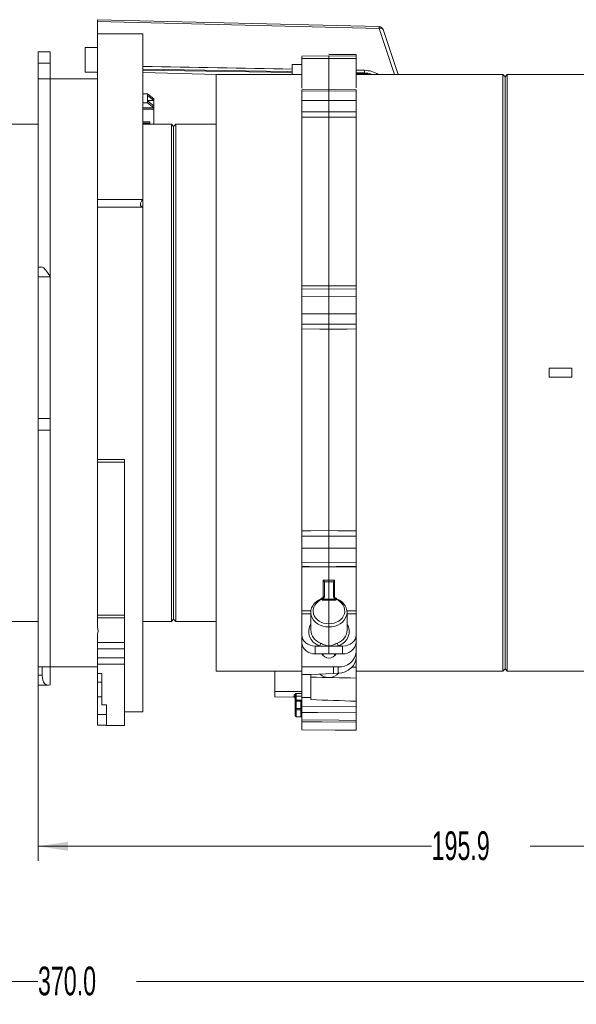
# Model space of a CAD drawing. Header units: millimetres. Extents: x 0 to 1118, y 0 to 864.
# Tile 45 of 78: x 501 to 562, y 535 to 644. Entities that reach past the tile are written whole.
import ezdxf

# ---------------------------------------------------------------- set-up
doc = ezdxf.new("R2010")
doc.units = ezdxf.units.MM
doc.styles.add('SLDTEXTSTYLE3', font='TXT', dxfattribs={"width": 0.605})
doc.dimstyles.new('SLDDIMSTYLE0', dxfattribs={"dimtxt": 3.175, "dimasz": 3.302, "dimexe": 0, "dimexo": 0.0625, "dimgap": 0.79375, "dimtad": 0, "dimtih": 1, "dimtoh": 1, "dimdec": 1, "dimlfac": 2, "dimrnd": 1e-09, "dimzin": 4, "dimdsep": 46, "dimtxsty": 'SLDTEXTSTYLE3', "dimsah": 1, "dimcen": 0.09, "dimadec": 0, "dimazin": 1, "dimtfac": 1, "dimtofl": 0, "dimtmove": 0, "dimatfit": 3, "dimfxl": 1, "dimfrac": 2, "dimtolj": 1, "dimtzin": 12, "dimarcsym": 0})
doc.dimstyles.new('SLDDIMSTYLE1', dxfattribs={"dimtxt": 3.175, "dimasz": 3.302, "dimexe": 0, "dimexo": 0.0625, "dimgap": 0.79375, "dimtad": 0, "dimtih": 1, "dimtoh": 1, "dimdec": 1, "dimlfac": 2, "dimrnd": 1e-09, "dimzin": 12, "dimdsep": 46, "dimtxsty": 'SLDTEXTSTYLE3', "dimsah": 1, "dimcen": 0.09, "dimadec": 0, "dimazin": 3, "dimtfac": 1, "dimtofl": 0, "dimtmove": 0, "dimatfit": 3, "dimfxl": 1, "dimfrac": 2, "dimtolj": 1, "dimtzin": 12, "dimarcsym": 0})

# ---------------------------------------------------------------- blocks, each defined once
blk = doc.blocks.new('_D_16')
at = {"color": 7, "linetype": 'Continuous', "lineweight": 0}
for p, q in [((415.63, 586.07), (415.63, 535.59)), ((600.63, 568.17), (600.63, 535.59)), ((415.63, 537.19), (502.67, 537.19)), ((600.63, 537.19), (513.58, 537.19))]:
    blk.add_line(p, q, dxfattribs=at)
for points in [[(415.63, 537.19), (418.93, 536.68), (418.93, 537.7)], [(600.63, 537.19), (597.33, 537.7), (597.33, 536.68)]]:
    blk.add_solid(points, dxfattribs=at)
at = {"color": 7, "linetype": 'Continuous', "lineweight": 0, "insert": (502.67, 538.85), "char_height": 3.175, "attachment_point": 1, "style": 'SLDTEXTSTYLE3'}
blk.add_mtext('370.0', dxfattribs=at)
blk = doc.blocks.new('_D_17')
at = {"color": 7, "linetype": 'Continuous', "lineweight": 0}
for p, q in [((502.7, 570.42), (502.7, 550.56)), ((600.63, 568.17), (600.63, 550.56)), ((502.7, 552.16), (546.21, 552.16)), ((600.63, 552.16), (557.12, 552.16))]:
    blk.add_line(p, q, dxfattribs=at)
for points in [[(502.7, 552.16), (506, 551.65), (506, 552.66)], [(600.63, 552.16), (597.33, 552.66), (597.33, 551.65)]]:
    blk.add_solid(points, dxfattribs=at)
at = {"color": 7, "linetype": 'Continuous', "lineweight": 0, "insert": (546.21, 553.81), "char_height": 3.175, "attachment_point": 1, "style": 'SLDTEXTSTYLE3'}
blk.add_mtext('195.9', dxfattribs=at)

msp = doc.modelspace()

# ---------------------------------------------------------------- linework, layer by layer
at = {"color": 7, "linetype": 'Continuous', "lineweight": 15}
for p, q in [((540.395, 642.8145), (509.2516, 643.5741)), ((509.2515, 643.3772), (509.2515, 642.0212)), ((514.2515, 642.0212), (509.2515, 642.0212)), ((509.2515, 623.7026), (509.2515, 642.0212)), ((514.2515, 623.7026), (514.2515, 642.0212)), ((509.2515, 640.5091), (507.8954, 640.5091)), ((507.8954, 640.5091), (507.8954, 637.7591)), ((504.0015, 640.0151), (502.7015, 640.0151)), ((502.7015, 638.7627), (502.7015, 640.0151)), ((504.0015, 640.0151), (504.0015, 638.7627)), ((534.8521, 639.5606), (531.8521, 639.5286)), ((534.8522, 639.2927), (531.8522, 639.2665)), ((531.8522, 636.0082), (531.8522, 639.2665)), ((537.8522, 639.2665), (534.8522, 639.2927)), ((537.8523, 639.7306), (534.8523, 639.7582)), ((537.8523, 639.5286), (534.8524, 639.5606)), ((537.8522, 639.5822), (537.8522, 639.7025)), ((537.8522, 636.0206), (537.8522, 639.2665)), ((502.7015, 637.0212), (502.7015, 638.7627)), ((504.0015, 637.0212), (504.0015, 638.7627)), ((531.8522, 638.6362), (530.7772, 638.6268)), ((530.7772, 637.4792), (530.7772, 638.6268)), ((507.8954, 637.7591), (509.2515, 637.7591)), ((514.2515, 637.7155), (522.4528, 637.5148)), ((531.8522, 637.5212), (522.3772, 637.5212)), ((522.3772, 604.5212), (522.3772, 637.5212)), ((537.8522, 637.5943), (538.7689, 637.5782)), ((554.0772, 637.5212), (537.8522, 637.5212)), ((554.3272, 637.2712), (554.0772, 637.5212)), ((554.0772, 604.5212), (554.0772, 637.5212)), ((554.5772, 637.5212), (554.3272, 637.2712)), ((554.3272, 604.5212), (554.3272, 637.2712)), ((573.9772, 637.5212), (554.5772, 637.5212)), ((554.5772, 604.5212), (554.5772, 637.5212)), ((504.0015, 637.0212), (502.7015, 637.0212)), ((502.7015, 616.1962), (502.7015, 637.0212)), ((509.2515, 637.0212), (504.0015, 637.0212)), ((504.0015, 615.1969), (504.0015, 637.0212)), ((514.2515, 635.3905), (514.7765, 635.3905)), ((514.7765, 635.3905), (514.7765, 635.1889)), ((514.7765, 635.3905), (515.4765, 634.8268)), ((514.7765, 635.1889), (514.7765, 634.596)), ((514.7765, 635.1889), (515.4765, 634.6252)), ((534.8521, 635.8451), (531.8521, 635.8092)), ((531.8522, 635.6603), (531.8522, 634.6334)), ((537.8524, 635.8092), (534.8524, 635.8451)), ((537.8522, 635.6603), (537.8522, 634.6334)), ((514.7765, 634.3944), (514.2515, 634.3944)), ((514.2515, 633.8367), (515.469, 633.8367)), ((514.7765, 634.6252), (515.4765, 634.6252)), ((514.7765, 634.596), (514.7765, 634.3944)), ((515.4765, 634.0323), (514.7765, 634.596)), ((515.469, 633.8367), (514.7765, 634.3944)), ((515.469, 633.8367), (515.469, 633.6885)), ((515.4765, 634.8268), (515.4765, 634.6252)), ((515.4765, 634.6252), (515.4765, 634.0323)), ((515.4765, 633.6825), (515.4765, 634.0323)), ((515.469, 633.6885), (514.2515, 633.6885)), ((515.469, 633.6885), (515.4765, 633.6825)), ((515.4765, 633.6825), (515.4765, 632.0212)), ((531.8522, 614.1226), (531.8522, 632.7876)), ((537.8522, 614.1226), (537.8522, 632.7876)), ((502.7015, 632.0212), (459.5772, 632.0212)), ((514.2515, 632.2934), (515.0515, 632.2934)), ((514.2515, 632.1452), (515.0515, 632.1452)), ((517.4272, 632.0212), (514.2515, 632.0212)), ((515.0515, 632.2934), (515.0515, 632.1452)), ((515.0515, 632.1452), (515.0515, 632.0212)), ((517.6772, 631.7712), (517.4272, 632.0212)), ((517.4272, 604.5212), (517.4272, 632.0212)), ((517.9272, 632.0212), (517.6772, 631.7712)), ((517.6772, 604.5212), (517.6772, 631.7712)), ((522.3772, 632.0212), (517.9272, 632.0212)), ((517.9272, 604.5212), (517.9272, 632.0212)), ((509.2515, 623.7026), (514.2515, 623.7026)), ((509.2515, 622.8365), (509.2515, 623.7026)), ((514.2515, 623.7026), (514.2515, 622.8365)), ((509.2515, 594.937), (509.2515, 622.8365)), ((514.2515, 622.8365), (509.2515, 622.8365)), ((514.2515, 567.0212), (514.2515, 622.8365)), ((503.1852, 616.1962), (502.7015, 616.1962)), ((502.7015, 615.1354), (502.7015, 616.1962)), ((502.7015, 615.1354), (502.7015, 599.4599)), ((504.0015, 615.1969), (504.0015, 615.1354)), ((504.0015, 615.1354), (504.0015, 599.4599)), ((534.8522, 613.7909), (531.8522, 613.7602)), ((537.8523, 613.7602), (534.8523, 613.7909)), ((531.8522, 612.9624), (531.8522, 611.0468)), ((537.8522, 612.9624), (537.8522, 611.0468)), ((531.8522, 587.0557), (531.8522, 609.3707)), ((537.8522, 587.0557), (537.8522, 609.3707)), ((517.4272, 577.0212), (517.4272, 604.5212)), ((517.6772, 577.2712), (517.6772, 604.5212)), ((517.9272, 577.0212), (517.9272, 604.5212)), ((522.3772, 571.5212), (522.3772, 604.5212)), ((554.0772, 571.5212), (554.0772, 604.5212)), ((554.3272, 571.7712), (554.3272, 604.5212)), ((554.5772, 571.5212), (554.5772, 604.5212)), ((502.7015, 598.1693), (502.7015, 599.4599)), ((504.0015, 599.4599), (504.0015, 598.1693)), ((502.7015, 598.1693), (504.0015, 598.1693)), ((502.7015, 572.0212), (502.7015, 598.1693)), ((504.0015, 572.0212), (504.0015, 598.1693)), ((512.2515, 594.937), (509.2515, 594.937)), ((509.2515, 594.6526), (509.2515, 594.937)), ((509.2515, 594.6526), (509.2515, 577.7281)), ((512.2515, 573.803), (512.2515, 594.937)), ((531.8522, 585.1379), (531.8522, 583.5356)), ((537.8522, 585.1379), (537.8522, 583.5356)), ((531.8522, 578.1919), (531.8522, 583.081)), ((537.8522, 578.1919), (537.8522, 583.081)), ((534.3446, 581.3976), (534.3522, 581.3395)), ((534.3522, 579.7968), (534.3522, 581.3395)), ((535.3522, 581.3395), (535.3599, 581.3976)), ((535.3522, 579.7968), (535.3522, 581.3395)), ((534.3431, 579.7455), (534.3212, 579.677)), ((534.3522, 579.7968), (534.3431, 579.7455)), ((534.8522, 579.4915), (534.8522, 579.3699)), ((535.3614, 579.7455), (535.3522, 579.7968)), ((535.3833, 579.677), (535.3614, 579.7455)), ((509.2515, 577.4263), (509.2515, 577.7281)), ((512.2515, 577.7281), (509.2515, 577.7281)), ((512.2515, 577.4263), (509.2515, 577.4263)), ((509.2515, 577.4263), (509.2515, 576.3375)), ((517.4272, 577.0212), (517.6772, 577.2712)), ((517.6772, 577.2712), (517.9272, 577.0212)), ((531.8522, 575.5165), (531.8522, 577.8556)), ((532.8522, 578.0439), (532.8522, 576.063)), ((536.8522, 576.063), (536.8522, 578.0439)), ((537.8522, 577.8556), (537.8522, 575.5165)), ((459.5772, 577.0212), (502.7015, 577.0212)), ((514.2515, 577.0212), (517.4272, 577.0212)), ((517.9272, 577.0212), (522.3772, 577.0212)), ((531.8522, 576.5496), (531.8522, 576.5496)), ((537.8523, 576.5496), (537.8522, 576.5496)), ((509.2515, 575.6683), (509.2515, 574.703)), ((531.8522, 574.6707), (531.8522, 575.5165)), ((537.8522, 575.5165), (537.8522, 574.6707)), ((509.2515, 574.0105), (509.2515, 574.703)), ((509.2515, 574.0105), (509.2515, 572.9865)), ((512.2515, 574.0105), (512.2515, 572.9865)), ((531.8522, 572.02), (531.8522, 574.6707)), ((533.3391, 574.2952), (533.8074, 574.2942)), ((533.8074, 574.2942), (534.8522, 574.292)), ((534.8522, 574.292), (535.8971, 574.2942)), ((535.8971, 574.2942), (536.3653, 574.2952)), ((537.8522, 573.6366), (537.8522, 574.6707)), ((509.2515, 572.2865), (509.2515, 572.9865)), ((512.2515, 572.9865), (512.2515, 572.2865)), ((533.3391, 573.4421), (534.8522, 573.4312)), ((534.2272, 573.4357), (534.2272, 573.2102)), ((534.8522, 573.4312), (536.3653, 573.4421)), ((535.4772, 573.2102), (535.4772, 573.4357)), ((537.8522, 573.6366), (537.8522, 573.0268)), ((537.8522, 571.9675), (537.8522, 573.0268)), ((502.7015, 572.0212), (504.0015, 572.0212)), ((502.7015, 571.0663), (502.7015, 572.0212)), ((503.1355, 571.0663), (503.1355, 572.0212)), ((504.0015, 572.0212), (509.2515, 572.0212)), ((504.0015, 572.0212), (504.0015, 570.0217)), ((509.2515, 572.2865), (509.2515, 571.2682)), ((512.2515, 572.2865), (512.2515, 565.5212)), ((531.8522, 572.02), (535.374, 571.9949)), ((531.8522, 571.1594), (531.8522, 572.02)), ((535.374, 571.9949), (535.3711, 571.2605)), ((535.374, 571.9949), (535.8697, 571.9984)), ((554.0772, 571.5212), (554.3272, 571.7712)), ((554.3272, 571.7712), (554.5772, 571.5212)), ((502.7015, 569.9671), (502.7015, 571.0663)), ((509.2515, 571.2682), (509.7515, 571.2682)), ((509.2515, 571.2682), (509.2515, 570.3203)), ((509.7515, 567.7954), (509.7515, 571.2682)), ((522.3772, 571.5212), (531.8522, 571.5212)), ((528.8522, 569.2649), (528.8522, 571.5212)), ((531.8522, 571.1594), (532.8522, 571.1515)), ((531.8522, 571.1594), (531.8522, 568.6234)), ((532.8522, 571.1515), (535.3711, 571.2605)), ((532.8522, 571.1515), (532.8522, 568.6151)), ((535.3711, 571.2605), (535.8697, 571.2891)), ((537.8522, 571.5212), (554.0772, 571.5212)), ((537.8522, 568.1971), (537.8522, 570.7633)), ((554.5772, 571.5212), (573.9772, 571.5212)), ((502.7015, 569.9671), (503.7701, 569.9671)), ((509.2515, 568.6938), (509.2515, 570.3203)), ((509.2515, 568.6938), (509.2515, 566.7483)), ((531.8522, 569.2834), (528.8522, 569.2649)), ((528.8522, 568.6854), (528.8522, 569.2649)), ((528.8522, 568.6854), (530.9783, 568.6626)), ((531.1022, 568.1838), (531.1022, 568.6357)), ((531.8522, 568.6234), (532.8522, 568.6151)), ((531.8522, 567.6373), (531.8522, 568.6234)), ((532.8522, 568.6151), (532.8522, 568.3722)), ((510.2515, 567.7954), (509.7515, 567.7954)), ((510.2515, 565.5212), (510.2515, 567.7954)), ((531.1022, 567.3701), (531.1022, 568.1838)), ((531.1022, 566.6042), (531.1022, 567.3701)), ((531.7281, 568.314), (531.226, 568.3088)), ((531.7444, 568.3148), (531.7281, 568.3144)), ((531.7281, 568.3139), (531.7281, 568.314)), ((531.8522, 567.6373), (537.8522, 567.5992)), ((537.8522, 567.5992), (537.8522, 568.1971)), ((509.2515, 566.7479), (509.2515, 566.7483)), ((509.2515, 566.7479), (510.2515, 566.7479)), ((509.2515, 566.7479), (509.2515, 565.5384)), ((512.2515, 567.0212), (514.2515, 567.0212)), ((531.2261, 566.4792), (531.7283, 566.4748)), ((531.8522, 566.9689), (531.8522, 566.124)), ((537.8522, 566.9291), (537.8522, 566.0724)), ((510.2515, 565.5384), (509.2515, 565.5384)), ((510.2515, 565.5212), (512.2515, 565.5212)), ((531.8522, 565.9359), (531.8522, 565.0426)), ((537.8522, 565.8889), (537.8522, 564.9903)), ((531.8522, 565.0426), (531.8522, 565.0425)), ((531.8522, 565.0425), (537.8522, 564.9901)), ((537.8522, 564.9903), (537.8522, 564.9901))]:
    msp.add_line(p, q, dxfattribs=at)
at = {"color": 9, "linetype": 'Continuous', "lineweight": 0}
for p, q in [((540.3915, 642.616), (509.2515, 643.3772)), ((542.094, 637.5212), (540.3915, 642.616)), ((534.8522, 639.2927), (534.8522, 635.8808)), ((504.0015, 638.7627), (502.7015, 638.7627)), ((537.8522, 637.6964), (538.7733, 637.6804)), ((538.9606, 637.5586), (537.8522, 637.5853)), ((538.7733, 637.6804), (538.7733, 637.9794)), ((534.8522, 635.6962), (531.8522, 635.6603)), ((537.8522, 635.6603), (534.8522, 635.6962)), ((534.8522, 634.6421), (534.8522, 635.6962)), ((531.8522, 634.6334), (534.8522, 634.6421)), ((534.8522, 634.6421), (537.8522, 634.6334)), ((534.8522, 632.7948), (534.8522, 614.1529)), ((504.0015, 615.1354), (502.7015, 615.1354)), ((534.8522, 612.9931), (531.8522, 612.9624)), ((537.8522, 612.9624), (534.8522, 612.9931)), ((534.8522, 611.0267), (534.8522, 612.9931)), ((531.8522, 611.0468), (534.8522, 611.0267)), ((534.8522, 611.0267), (537.8522, 611.0468)), ((534.8522, 609.3503), (534.8522, 587.0629)), ((559.2272, 605.0212), (561.7272, 605.0212)), ((559.2272, 604.0212), (559.2272, 605.0212)), ((561.7272, 605.0212), (561.7272, 604.0212)), ((561.7272, 604.0212), (559.2272, 604.0212)), ((502.7015, 599.4599), (504.0015, 599.4599)), ((512.2515, 594.6526), (509.2515, 594.6526)), ((534.8522, 585.1441), (531.8522, 585.1379)), ((537.8522, 585.1379), (534.8522, 585.1441)), ((534.8522, 583.4993), (534.8522, 585.1441)), ((531.8522, 583.5356), (534.8522, 583.4993)), ((534.8522, 583.4993), (537.8522, 583.5356)), ((534.8522, 583.0459), (534.8522, 581.586)), ((534.2283, 579.6854), (534.2283, 581.5879)), ((535.4761, 581.5879), (535.4761, 579.6901)), ((534.8522, 579.4915), (534.8522, 581.3961)), ((534.1044, 579.3676), (534.1044, 579.4892)), ((534.8522, 579.3699), (534.1044, 579.3676)), ((534.2291, 579.4896), (534.8522, 579.4915)), ((534.8522, 579.4915), (535.4754, 579.4896)), ((534.8522, 579.3699), (534.8522, 576.7626)), ((535.6001, 579.3676), (534.8522, 579.3699)), ((535.6001, 579.4892), (535.6001, 579.3676)), ((532.8522, 577.854), (531.8522, 577.8556)), ((536.841, 578.1903), (537.8522, 578.1919)), ((537.8522, 577.8556), (536.8522, 577.854)), ((534.8522, 574.303), (534.8522, 576.4144)), ((509.2515, 574.703), (512.2515, 574.703)), ((512.2515, 574.0105), (509.2515, 574.0105)), ((533.3391, 574.2952), (533.3391, 573.4421)), ((534.8522, 573.4312), (534.8522, 574.292)), ((536.3653, 573.4421), (536.3653, 574.2952)), ((509.2515, 572.9865), (512.2515, 572.9865)), ((512.2515, 572.2865), (509.2515, 572.2865)), ((535.8697, 571.2891), (535.8697, 571.9984)), ((537.3349, 571.9777), (537.8522, 571.9675)), ((502.7015, 571.0663), (503.1355, 571.0663)), ((509.2515, 570.3203), (509.7515, 570.3203)), ((509.7515, 568.6938), (509.2515, 568.6938)), ((530.9783, 568.6626), (530.9783, 568.7231)), ((531.2261, 569.0633), (531.8522, 569.0672)), ((531.2261, 568.7567), (531.2261, 568.223)), ((531.7283, 568.2192), (531.2261, 568.2141)), ((531.2261, 568.2141), (531.2261, 567.4003)), ((531.7283, 567.3969), (531.7283, 568.2192)), ((509.2515, 566.7483), (510.2515, 566.7483)), ((531.2261, 567.2476), (531.2261, 566.4792)), ((531.7283, 566.4748), (531.7283, 567.2442))]:
    msp.add_line(p, q, dxfattribs=at)
at = {"color": 9, "linetype": 'Continuous', "lineweight": 0, "flags": 128}
for points in [[(540.8569, 642.4739), (540.8568, 642.4742), (540.8301, 642.5241), (540.7865, 642.5661), (540.7278, 642.5986), (540.656, 642.6205), (540.5739, 642.6309), (540.4846, 642.6294), (540.3915, 642.616)], [(537.8522, 639.7025), (536.3512, 639.7163), (534.8522, 639.7301)], [(514.2515, 638.106), (530.2476, 637.8288), (530.7772, 637.8195)], [(534.8522, 633.3974), (533.8523, 633.3949), (531.8522, 633.3898)], [(534.8522, 632.7948), (533.8523, 632.7924), (531.8522, 632.7876)], [(537.8522, 633.3898), (536.8523, 633.3924), (534.8522, 633.3974)], [(537.8522, 632.7876), (536.8523, 632.79), (534.8522, 632.7948)], [(531.8522, 614.1226), (532.8522, 614.1327), (534.8522, 614.1529)], [(534.8522, 614.1529), (535.8522, 614.1428), (537.8522, 614.1226)], [(534.8522, 609.8857), (533.8523, 609.8926), (531.8522, 609.9062)], [(537.8522, 609.9062), (536.8523, 609.8994), (534.8522, 609.8857)], [(534.8522, 609.3503), (533.8523, 609.3571), (531.8522, 609.3707)], [(537.8522, 609.3707), (536.8523, 609.3639), (534.8522, 609.3503)], [(531.8522, 587.0557), (532.8522, 587.0581), (534.8522, 587.0629)], [(534.8522, 587.0629), (535.8522, 587.0605), (537.8522, 587.0557)], [(531.8522, 586.4361), (532.8522, 586.4385), (534.8522, 586.4432)], [(534.8522, 586.4432), (535.8522, 586.4408), (537.8522, 586.4361)], [(534.8522, 583.0459), (533.8523, 583.0576), (531.8522, 583.081)], [(537.8522, 583.081), (536.8523, 583.0693), (534.8522, 583.0459)], [(534.2283, 581.5879), (534.3522, 581.5876), (534.8522, 581.586)], [(534.8522, 581.586), (535.3522, 581.5876), (535.4761, 581.5879)], [(534.8522, 581.3961), (534.6018, 581.3968), (534.3522, 581.3976), (534.3446, 581.3976)], [(535.3599, 581.3976), (535.3522, 581.3976), (535.1027, 581.3968), (534.8522, 581.3961)], [(534.1044, 579.4892), (534.0837, 579.5224), (534.0639, 579.5489), (534.0457, 579.5676), (534.0299, 579.5778), (534.017, 579.5791), (534.0168, 579.5791)], [(535.6001, 579.4892), (535.6207, 579.5224), (535.6406, 579.5489), (535.6587, 579.5676), (535.6746, 579.5778), (535.6875, 579.5791), (535.6877, 579.5791)], [(531.8522, 578.1919), (532.3522, 578.1911), (532.9, 578.1902)], [(531.8522, 568.7606), (531.6024, 568.759), (531.2261, 568.7567)], [(531.2261, 567.4003), (531.4784, 567.3986), (531.7283, 567.3969)], [(531.7283, 567.2442), (531.4783, 567.2459), (531.2261, 567.2476)], [(537.8522, 566.9291), (533.5715, 566.9575), (531.8522, 566.9689)], [(531.8522, 566.124), (535.9495, 566.0887), (537.8522, 566.0724)], [(537.8522, 565.8889), (534.0732, 565.9185), (531.8522, 565.9359)]]:
    msp.add_lwpolyline(points, dxfattribs=at)
at = {"color": 7, "linetype": 'Continuous', "lineweight": 15, "flags": 128}
for points in [[(542.512, 637.5212), (542.2882, 638.1909), (540.8569, 642.4739)], [(514.2515, 638.0067), (516.5114, 637.9674), (530.7772, 637.718)], [(531.8521, 583.1092), (532.65, 583.0995), (534.8521, 583.0729)], [(534.8523, 583.0729), (535.6408, 583.0824), (537.8523, 583.1092)], [(531.8522, 565.0426), (535.5275, 565.0106), (537.8522, 564.9903)]]:
    msp.add_lwpolyline(points, dxfattribs=at)
at = {"color": 9, "linetype": 'Continuous', "lineweight": 0}
for centre, radius, start, end in [((529.9959, 642.9001), 10.3995, 358.434916, 359.532656), ((537.5926, 637.6799), 1.1807, 355.063046, 0.026712), ((533.213, 574.6856), 0.7117, 326.635554, 354.618955), ((536.4915, 574.6856), 0.7117, 185.381045, 213.364446), ((531.007, 568.5794), 0.1465, 49.453089, 101.281773), ((531.2252, 568.6337), 0.123, 89.567074, 179.058284), ((531.1972, 568.0636), 0.1532, 79.112749, 128.316302), ((531.1972, 567.2499), 0.1532, 79.112749, 128.316302), ((534.0111, 568.2669), 2.7855, 179.137925, 181.087052), ((536.6747, 567.3239), 5.4491, 179.19713, 180.80287), ((534.6478, 568.2728), 2.92, 179.193366, 181.052168), ((537.178, 567.3206), 5.4502, 179.197306, 180.802694)]:
    msp.add_arc(centre, radius, start, end, dxfattribs=at)
at = {"color": 7, "linetype": 'Continuous', "lineweight": 15}
for centre, radius, start, end in [((540.3827, 642.3154), 0.5, 18.478439, 88.595264), ((534.0446, 579.5425), 0.0459, 127.15421, 194.357371), ((534.2272, 579.8265), 0.125, 306.950074, 359.993121), ((535.4772, 579.8265), 0.125, 180.006879, 232.977351), ((535.6598, 579.5425), 0.0461, 345.706112, 52.604868), ((533.2263, 574.8196), 1.3821, 186.182281, 274.681704), ((536.4781, 574.8196), 1.3821, 265.318296, 353.817719), ((534.8522, 573.8796), 0.9104, 209.091463, 330.908537), ((536.0201, 573.8351), 1.8429, 265.318296, 353.817719), ((534.8489, 572.3749), 1.5518, 229.831633, 315.971235), ((531.2272, 568.1838), 0.125, 90.585219, 180), ((531.226, 567.3713), 0.1237, 180.583712, 270.085429), ((531.2272, 566.6042), 0.125, 180, 269.5), ((531.7272, 566.3498), 0.125, 360, 89.5)]:
    msp.add_arc(centre, radius, start, end, dxfattribs=at)
for centre, major_axis, ratio, start_param, end_param in [((-1033.1963, 621.178), (3173.8938, -33.321), 0.01207666, 1.05566235, 1.06163594), ((-1033.1963, 621.178), (3173.8938, -33.321), 0.01207666, 1.05276473, 1.05309876), ((514.6265, 623.457), (0.5413, 0.5413), 0.57735027, 1.69069866, 3.5452891), ((504.0015, 614.6962), (-0.8374, 1.4949), 0.14769566, 4.97018011, 6.20063724), ((534.8522, 578.0527), (1.9999, 0.0266), 0.81910429, 2.00004661, 4.70148599), ((534.1022, 579.511), (0.2381, 0.2388), 0.31911652, 4.41131823, 4.9348966), ((534.1022, 579.9206), (-0.0024, 0.4981), 0.50187537, 3.66430579, 4.19905344), ((534.8522, 578.0527), (1.9999, -0.0266), 0.81910429, 4.72329197, 7.42473135), ((535.6022, 579.9206), (0.0024, 0.4981), 0.50187537, 2.08413186, 2.61887951), ((535.6022, 579.511), (-0.2381, 0.2388), 0.31911652, 1.34828871, 1.87186708), ((534.8522, 576.0742), (1.9998, 0.0342), 0.81907311, 3.12757651, 4.21434835), ((534.8522, 576.0742), (1.9998, -0.0342), 0.81907311, 5.21042961, 6.29720145), ((533.3522, 575.524), (1.4999, 0.0228), 0.81908967, 3.12913292, 4.6912026), ((536.3522, 575.524), (1.4999, -0.0228), 0.81908967, 4.73357536, 6.29564504), ((534.8529, 572.9218), (0.8322, 0.125), 0.81302227, 2.29159125, 2.41810694), ((534.8529, 572.9218), (0.8322, 0.125), 0.81302227, 0.41914446, 0.60920158), ((535.8522, 572.9264), (1.9852, 0.2983), 0.8130225, 4.59957013, 6.16163981), ((504.0015, 571.4671), (0.328, 1.4896), 0.53807051, 1.95926212, 3.53005845), ((599.5682, 603.5249), (441.0957, -10.0591), 0.08404269, 4.56247259, 4.57393011)]:
    msp.add_ellipse(centre, major_axis=major_axis, ratio=ratio, start_param=start_param, end_param=end_param, dxfattribs=at)
at = {"color": 9, "linetype": 'Continuous', "lineweight": 0}
for centre, major_axis, ratio, start_param, end_param in [((534.8501, 578.1961), (1.7499, 0.0266), 0.81908967, 1.99848987, 4.7011759), ((534.8544, 578.1961), (1.7499, -0.0266), 0.81908967, 4.72360206, 7.42628809), ((534.8544, 575.9308), (2.2498, 0.0342), 0.81908967, 2.65537153, 4.21590477), ((534.8501, 575.9308), (2.2498, -0.0342), 0.81908967, 5.2088732, 6.76940643), ((526.4182, 605.1813), (406.3996, -9.2679), 0.08404269, 4.73013806, 4.74244425)]:
    msp.add_ellipse(centre, major_axis=major_axis, ratio=ratio, start_param=start_param, end_param=end_param, dxfattribs=at)
at = {"color": 7, "linetype": 'Continuous', "lineweight": 15}
for points, knots in [([(509.2515, 643.3772), (509.2515, 643.4184), (509.2515, 643.5008), (509.2515, 643.5676), (509.2515, 643.5699), (509.2515, 643.5709)], [0, 0, 0, 0, 0.365993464, 0.731989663, 1, 1, 1, 1]), ([(531.8522, 639.2665), (531.8522, 639.3189), (531.8522, 639.444), (531.8522, 639.5278), (531.8522, 639.5177), (531.8522, 639.5147)], [0, 0, 0, 0, 0.33346841, 0.79725035, 1, 1, 1, 1]), ([(534.8522, 639.5466), (534.8522, 639.5497), (534.8522, 639.5597), (534.8522, 639.4742), (534.8522, 639.347), (534.8522, 639.2927)], [0, 0, 0, 0, 0.20178282, 0.65958904, 1, 1, 1, 1]), ([(537.8522, 639.5188), (537.8522, 639.5218), (537.8522, 639.5381), (537.8522, 639.4621), (537.8522, 639.3309), (537.8522, 639.2665)], [0, 0, 0, 0, 0.101941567, 0.558937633, 1, 1, 1, 1]), ([(538.77, 637.5739), (538.7864, 637.5751), (538.9469, 637.5867), (539.1057, 637.5522), (539.2484, 637.5212)], [0, 0, 0, 0, 0.10178185, 1, 1, 1, 1]), ([(538.7733, 637.9794), (539.0568, 637.9548), (539.6181, 637.9061), (540.0848, 637.6487), (540.3159, 637.5212)], [0, 0, 0, 0, 0.50499042, 1, 1, 1, 1]), ([(531.8522, 635.6603), (531.8522, 635.7135), (531.8522, 635.8005), (531.8522, 635.7974), (531.8522, 635.7961)], [0, 0, 0, 0, 0.61019169, 1, 1, 1, 1]), ([(534.8522, 635.832), (534.8522, 635.8332), (534.8522, 635.8364), (534.8522, 635.7493), (534.8522, 635.6962)], [0, 0, 0, 0, 0.38980806, 1, 1, 1, 1]), ([(537.8522, 635.7953), (537.8522, 635.7987), (537.8522, 635.8098), (537.8522, 635.7405), (537.8522, 635.6724), (537.8522, 635.6603)], [0, 0, 0, 0, 0.25897386, 0.86913131, 1, 1, 1, 1]), ([(531.8522, 633.3898), (531.8522, 633.4976), (531.8522, 633.7131), (531.8522, 634.0562), (531.8522, 634.3644), (531.8522, 634.5464), (531.8522, 634.6204), (531.8522, 634.6334)], [0, 0, 0, 0, 0.23728026, 0.47456086, 0.71183431, 0.94910859, 1, 1, 1, 1]), ([(534.8522, 634.6421), (534.8522, 634.6288), (534.8522, 634.5546), (534.8522, 634.3721), (534.8522, 634.0637), (534.8522, 633.7205), (534.8522, 633.5051), (534.8522, 633.3974)], [0, 0, 0, 0, 0.05169968, 0.28877185, 0.52584324, 0.76292179, 1, 1, 1, 1]), ([(537.8522, 634.6334), (537.8522, 634.565), (537.8522, 634.4281), (537.8522, 634.1242), (537.8522, 633.7891), (537.8522, 633.5383), (537.8522, 633.4121), (537.8522, 633.3898)], [0, 0, 0, 0, 0.23728587, 0.47457217, 0.71184871, 0.94912124, 1, 1, 1, 1]), ([(531.8522, 632.7876), (531.8522, 632.8249), (531.8522, 632.8995), (531.8522, 633.0568), (531.8522, 633.2261), (531.8522, 633.3379), (531.8522, 633.3896), (531.8522, 633.3898)], [0, 0, 0, 0, 0.249711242, 0.499422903, 0.749125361, 0.998824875, 1, 1, 1, 1]), ([(534.8522, 632.7948), (534.8522, 632.8103), (534.8522, 632.8606), (534.8522, 632.9751), (534.8522, 633.1382), (534.8522, 633.2853), (534.8522, 633.3677), (534.8522, 633.3974)], [0, 0, 0, 0, 0.11145473, 0.36084192, 0.61023204, 0.85963134, 1, 1, 1, 1]), ([(537.8522, 633.3898), (537.8522, 633.3603), (537.8522, 633.2781), (537.8522, 633.1312), (537.8522, 632.9681), (537.8522, 632.8535), (537.8522, 632.8032), (537.8522, 632.7876)], [0, 0, 0, 0, 0.13952862, 0.3890218, 0.63850578, 0.88798681, 1, 1, 1, 1]), ([(531.8522, 613.7602), (531.8522, 613.7604), (531.8522, 613.7614), (531.8522, 613.8049), (531.8522, 613.9058), (531.8522, 614.0217), (531.8522, 614.0988), (531.8522, 614.1226)], [0, 0, 0, 0, 0.08926586, 0.3533327, 0.6173898, 0.88144378, 1, 1, 1, 1]), ([(531.8522, 612.9624), (531.8522, 613.0703), (531.8522, 613.2861), (531.8522, 613.5445), (531.8522, 613.7154), (531.8522, 613.7638), (531.8522, 613.7595), (531.8522, 613.7587)], [0, 0, 0, 0, 0.23728587, 0.47457217, 0.71184871, 0.94912124, 1, 1, 1, 1]), ([(534.8522, 613.7893), (534.8522, 613.7893), (534.8522, 613.7862), (534.8522, 613.7993), (534.8522, 613.8744), (534.8522, 613.995), (534.8522, 614.1003), (534.8522, 614.1529)], [0, 0, 0, 0, 0.001553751, 0.251158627, 0.500766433, 0.750383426, 1, 1, 1, 1]), ([(534.8522, 612.9931), (534.8522, 613.0169), (534.8522, 613.1497), (534.8522, 613.3787), (534.8522, 613.6194), (534.8522, 613.7749), (534.8522, 613.7845), (534.8522, 613.7893)], [0, 0, 0, 0, 0.05169968, 0.28877185, 0.52584324, 0.76292179, 1, 1, 1, 1]), ([(537.8522, 614.1226), (537.8522, 614.07), (537.8522, 613.9648), (537.8522, 613.844), (537.8522, 613.7688), (537.8522, 613.7557), (537.8522, 613.7587), (537.8522, 613.7587)], [0, 0, 0, 0, 0.24971124, 0.4994229, 0.74912536, 0.99882487, 1, 1, 1, 1]), ([(537.8522, 613.7587), (537.8522, 613.7538), (537.8522, 613.7439), (537.8522, 613.588), (537.8522, 613.347), (537.8522, 613.1183), (537.8522, 612.9858), (537.8522, 612.9624)], [0, 0, 0, 0, 0.23728026, 0.47456086, 0.71183431, 0.94910859, 1, 1, 1, 1]), ([(531.8522, 609.9062), (531.8522, 609.9554), (531.8522, 610.0539), (531.8522, 610.3192), (531.8522, 610.6357), (531.8522, 610.8894), (531.8522, 611.0231), (531.8522, 611.0468)], [0, 0, 0, 0, 0.237280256, 0.474560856, 0.711834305, 0.949108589, 1, 1, 1, 1]), ([(534.8522, 611.0267), (534.8522, 611.0027), (534.8522, 610.8686), (534.8522, 610.6144), (534.8522, 610.2981), (534.8522, 610.033), (534.8522, 609.9348), (534.8522, 609.8857)], [0, 0, 0, 0, 0.051699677, 0.288771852, 0.525843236, 0.762921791, 1, 1, 1, 1]), ([(537.8522, 611.0468), (537.8522, 610.9344), (537.8522, 610.7097), (537.8522, 610.3816), (537.8522, 610.1081), (537.8522, 609.9649), (537.8522, 609.915), (537.8522, 609.9062)], [0, 0, 0, 0, 0.23728587, 0.47457217, 0.71184871, 0.94912124, 1, 1, 1, 1]), ([(531.8522, 609.3707), (531.8522, 609.4271), (531.8522, 609.54), (531.8522, 609.6998), (531.8522, 609.8294), (531.8522, 609.8867), (531.8522, 609.9061), (531.8522, 609.9062)], [0, 0, 0, 0, 0.24971124, 0.4994229, 0.74912536, 0.99882487, 1, 1, 1, 1]), ([(534.8522, 609.8857), (534.8522, 609.8856), (534.8522, 609.8662), (534.8522, 609.8089), (534.8522, 609.6794), (534.8522, 609.5197), (534.8522, 609.4068), (534.8522, 609.3503)], [0, 0, 0, 0, 0.00155375, 0.25115863, 0.50076643, 0.75038343, 1, 1, 1, 1]), ([(537.8522, 609.9062), (537.8522, 609.8937), (537.8522, 609.8589), (537.8522, 609.7618), (537.8522, 609.6145), (537.8522, 609.4766), (537.8522, 609.3957), (537.8522, 609.3707)], [0, 0, 0, 0, 0.13952862, 0.3890218, 0.63850578, 0.88798681, 1, 1, 1, 1]), ([(531.8522, 586.4361), (531.8522, 586.459), (531.8522, 586.5227), (531.8522, 586.6556), (531.8522, 586.8247), (531.8522, 586.9621), (531.8522, 587.0336), (531.8522, 587.0557)], [0, 0, 0, 0, 0.13952862, 0.3890218, 0.63850578, 0.88798681, 1, 1, 1, 1]), ([(534.8522, 587.0629), (534.8522, 587.0408), (534.8522, 586.9695), (534.8522, 586.8321), (534.8522, 586.6631), (534.8522, 586.53), (534.8522, 586.4662), (534.8522, 586.4432)], [0, 0, 0, 0, 0.11145473, 0.36084192, 0.61023204, 0.85963134, 1, 1, 1, 1]), ([(537.8522, 587.0557), (537.8522, 587.0047), (537.8522, 586.9026), (537.8522, 586.7299), (537.8522, 586.5671), (537.8522, 586.4751), (537.8522, 586.4363), (537.8522, 586.4361)], [0, 0, 0, 0, 0.249711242, 0.499422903, 0.749125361, 0.998824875, 1, 1, 1, 1]), ([(531.8522, 585.1379), (531.8522, 585.2364), (531.8522, 585.4332), (531.8522, 585.7774), (531.8522, 586.1088), (531.8522, 586.3234), (531.8522, 586.4192), (531.8522, 586.4361)], [0, 0, 0, 0, 0.23728587, 0.47457217, 0.71184871, 0.94912124, 1, 1, 1, 1]), ([(534.8522, 585.1441), (534.8522, 585.1644), (534.8522, 585.2779), (534.8522, 585.5157), (534.8522, 585.8558), (534.8522, 586.187), (534.8522, 586.3578), (534.8522, 586.4432)], [0, 0, 0, 0, 0.051699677, 0.288771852, 0.525843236, 0.762921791, 1, 1, 1, 1]), ([(537.8522, 586.4361), (537.8522, 586.3507), (537.8522, 586.1797), (537.8522, 585.8484), (537.8522, 585.5082), (537.8522, 585.2709), (537.8522, 585.1579), (537.8522, 585.1379)], [0, 0, 0, 0, 0.23728026, 0.47456086, 0.71183431, 0.94910859, 1, 1, 1, 1]), ([(531.8522, 583.1224), (531.8522, 583.1215), (531.8522, 583.1194), (531.8522, 583.2438), (531.8522, 583.4065), (531.8522, 583.5162), (531.8522, 583.5356)], [0, 0, 0, 0, 0.22216151, 0.57341136, 0.92466245, 1, 1, 1, 1]), ([(534.8522, 583.0803), (534.8522, 583.0854), (534.8522, 583.0965), (534.8522, 583.2438), (534.8522, 583.4142), (534.8522, 583.4993)], [0, 0, 0, 0, 0.297291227, 0.648645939, 1, 1, 1, 1]), ([(537.8522, 583.5356), (537.8522, 583.4504), (537.8522, 583.2801), (537.8522, 583.1327), (537.8522, 583.1216), (537.8522, 583.1165)], [0, 0, 0, 0, 0.35135411, 0.70270888, 1, 1, 1, 1]), ([(534.2283, 581.5879), (534.2288, 581.5875), (534.2432, 581.5723), (534.2765, 581.5331), (534.3196, 581.469), (534.3376, 581.4176), (534.3446, 581.3976)], [0, 0, 0, 0, 0.009394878, 0.315602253, 0.733392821, 1, 1, 1, 1]), ([(534.8522, 581.3961), (534.8522, 581.4086), (534.8522, 581.449), (534.8522, 581.5181), (534.8522, 581.5634), (534.8522, 581.586)], [0, 0, 0, 0, 0.182764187, 0.591382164, 1, 1, 1, 1]), ([(535.3599, 581.3976), (535.3669, 581.4176), (535.3849, 581.469), (535.428, 581.5331), (535.4613, 581.5723), (535.4757, 581.5875), (535.4761, 581.5879)], [0, 0, 0, 0, 0.266607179, 0.684397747, 0.990605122, 1, 1, 1, 1]), ([(534.3031, 579.7284), (534.2945, 579.7216), (534.2683, 579.7009), (534.1975, 579.6599), (534.1071, 579.6152), (534.044, 579.5909), (534.0163, 579.5802)], [0, 0, 0, 0, 0.12907555, 0.38911234, 0.73198183, 1, 1, 1, 1]), ([(535.6882, 579.5801), (535.6651, 579.5889), (535.6018, 579.6131), (535.507, 579.6596), (535.4314, 579.7037), (535.4071, 579.7236), (535.4014, 579.7283)], [0, 0, 0, 0, 0.224468, 0.61625775, 0.91089624, 1, 1, 1, 1]), ([(531.8522, 577.8556), (531.8522, 577.8802), (531.8522, 577.9295), (531.8522, 578.0155), (531.8522, 578.0983), (531.8522, 578.1573), (531.8522, 578.184), (531.8522, 578.1919)], [0, 0, 0, 0, 0.225998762, 0.451997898, 0.677988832, 0.903977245, 1, 1, 1, 1]), ([(537.8522, 578.1919), (537.8522, 578.1719), (537.8522, 578.1319), (537.8522, 578.051), (537.8522, 577.966), (537.8522, 577.8993), (537.8522, 577.8657), (537.8522, 577.8556)], [0, 0, 0, 0, 0.22599876, 0.4519979, 0.67798883, 0.90397724, 1, 1, 1, 1]), ([(509.2515, 576.3375), (509.2942, 576.196), (509.3628, 575.9687), (509.282, 575.7506), (509.2515, 575.6683)], [0, 0, 0, 0, 0.62244892, 1, 1, 1, 1]), ([(534.8522, 576.7626), (534.8522, 576.738), (534.8522, 576.6887), (534.8522, 576.6027), (534.8522, 576.5197), (534.8522, 576.461), (534.8522, 576.4289), (534.8522, 576.4179), (534.8522, 576.4144)], [0, 0, 0, 0, 0.21464383, 0.4292875, 0.64393543, 0.8585901, 0.95370011, 1, 1, 1, 1]), ([(534.8522, 574.292), (534.8522, 574.2949), (534.8522, 574.2987), (534.8522, 574.3022), (534.8522, 574.303)], [0, 0, 0, 0, 0.77012842, 1, 1, 1, 1]), ([(537.8522, 571.9675), (537.8522, 571.9474), (537.8522, 571.8868), (537.8522, 571.7126), (537.8522, 571.4305), (537.8522, 571.0963), (537.8522, 570.8739), (537.8522, 570.7633)], [0, 0, 0, 0, 0.1078675, 0.32578375, 0.55175416, 0.7769632, 1, 1, 1, 1]), ([(531.1022, 568.5098), (531.1022, 568.5103), (531.1022, 568.5267), (531.0974, 568.5621), (531.0766, 568.6082), (531.0447, 568.6408), (531.0118, 568.659), (530.9895, 568.6614), (530.9783, 568.6626)], [0, 0, 0, 0, 0.00668398, 0.24080367, 0.51792458, 0.71777117, 0.85854054, 1, 1, 1, 1]), ([(531.852, 568.3231), (531.8477, 568.3224), (531.8283, 568.3191), (531.7901, 568.3156), (531.7566, 568.315), (531.7444, 568.3148)], [0, 0, 0, 0, 0.154739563, 0.692279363, 1, 1, 1, 1]), ([(531.8522, 566.9689), (531.8522, 567.0339), (531.8522, 567.164), (531.8522, 567.4796), (531.8522, 567.6373)], [0, 0, 0, 0, 0.499992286, 1, 1, 1, 1]), ([(537.8522, 567.5992), (537.8522, 567.4412), (537.8522, 567.1252), (537.8522, 566.9945), (537.8522, 566.9291)], [0, 0, 0, 0, 0.49999191, 1, 1, 1, 1]), ([(531.8522, 567.1748), (531.8522, 567.175), (531.8522, 567.1858), (531.8471, 567.1981), (531.8276, 567.217), (531.8095, 567.2289), (531.7775, 567.2389), (531.7542, 567.2428), (531.7398, 567.2441), (531.7301, 567.2442), (531.7283, 567.2442)], [0, 0, 0, 0, 0.00672442, 0.40337783, 0.4575764, 0.73110343, 0.86674576, 0.91407805, 0.9838083, 1, 1, 1, 1]), ([(531.8522, 565.9359), (531.8522, 565.9577), (531.8522, 566.0014), (531.8522, 566.0586), (531.8522, 566.1009), (531.8522, 566.1211), (531.8522, 566.1233), (531.8522, 566.124)], [0, 0, 0, 0, 0.22168306, 0.4433665, 0.66504144, 0.8867134, 1, 1, 1, 1]), ([(537.8522, 566.0724), (537.8522, 566.0699), (537.8522, 566.0649), (537.8522, 566.0303), (537.8522, 565.9802), (537.8522, 565.9296), (537.8522, 565.8984), (537.8522, 565.8889)], [0, 0, 0, 0, 0.22538977, 0.45077991, 0.67616181, 0.90154112, 1, 1, 1, 1])]:
    msp.add_open_spline(points, degree=3, knots=knots, dxfattribs=at)
at = {"color": 9, "linetype": 'Continuous', "lineweight": 0}
for points, knots in [([(538.7733, 637.6804), (538.9527, 637.6735), (539.2435, 637.6623), (539.5047, 637.5603), (539.6048, 637.5212)], [0, 0, 0, 0, 0.61713588, 1, 1, 1, 1]), ([(534.3212, 579.677), (534.3132, 579.6673), (534.2902, 579.6391), (534.2349, 579.5905), (534.1661, 579.5368), (534.1237, 579.5041), (534.1044, 579.4892)], [0, 0, 0, 0, 0.15159345, 0.43787729, 0.7441337, 1, 1, 1, 1]), ([(534.3431, 579.7455), (534.342, 579.745), (534.3325, 579.7401), (534.3162, 579.7407), (534.3053, 579.7278), (534.3043, 579.7266)], [0, 0, 0, 0, 0.10219578, 0.91610278, 1, 1, 1, 1]), ([(535.4002, 579.7265), (535.3992, 579.7277), (535.3883, 579.7407), (535.372, 579.7401), (535.3624, 579.745), (535.3614, 579.7455)], [0, 0, 0, 0, 0.08584861, 0.8980219, 1, 1, 1, 1]), ([(535.6001, 579.4892), (535.5732, 579.5099), (535.5216, 579.5496), (535.4437, 579.6117), (535.4009, 579.654), (535.3851, 579.6747), (535.3833, 579.677)], [0, 0, 0, 0, 0.35247614, 0.6765451, 0.9636805, 1, 1, 1, 1]), ([(533.9215, 574.6189), (534.0735, 574.5528), (534.3471, 574.4338), (534.65, 574.336), (534.8121, 574.3008), (534.8463, 574.3027), (534.8522, 574.303)], [0, 0, 0, 0, 0.49775453, 0.89674776, 0.98212873, 1, 1, 1, 1]), ([(534.8522, 574.303), (534.8582, 574.3027), (534.8923, 574.3008), (535.0545, 574.336), (535.3573, 574.4338), (535.631, 574.5528), (535.7829, 574.6189)], [0, 0, 0, 0, 0.01787127, 0.10325224, 0.50224547, 1, 1, 1, 1]), ([(530.9783, 568.7231), (530.982, 568.7562), (530.9893, 568.8223), (531.0532, 568.9297), (531.1396, 569.0043), (531.2059, 569.0495), (531.2255, 569.0629), (531.2261, 569.0633)], [0, 0, 0, 0, 0.22844568, 0.45589313, 0.83873253, 0.99501345, 1, 1, 1, 1]), ([(531.1022, 568.6908), (531.1044, 568.712), (531.109, 568.7583), (531.1471, 568.8531), (531.1875, 568.9547), (531.2162, 569.0362), (531.2259, 569.0626), (531.2261, 569.0633)], [0, 0, 0, 0, 0.1599466, 0.35002822, 0.78128931, 0.99415098, 1, 1, 1, 1]), ([(531.2261, 569.0633), (531.2261, 569.0446), (531.2259, 568.9983), (531.2257, 568.9221), (531.2257, 568.8465), (531.2258, 568.7859), (531.226, 568.7664), (531.2261, 568.7567)], [0, 0, 0, 0, 0.1452377, 0.35892097, 0.57260526, 0.78630017, 1, 1, 1, 1]), ([(531.8522, 568.2417), (531.8517, 568.2402), (531.8502, 568.2363), (531.8357, 568.2303), (531.8077, 568.2247), (531.7704, 568.2206), (531.7424, 568.2197), (531.7283, 568.2192)], [0, 0, 0, 0, 0.13733335, 0.35336162, 0.56906565, 0.78456143, 1, 1, 1, 1]), ([(531.7283, 567.3969), (531.7301, 567.3968), (531.7398, 567.3965), (531.7542, 567.3924), (531.7775, 567.3799), (531.8095, 567.3483), (531.8276, 567.3103), (531.8471, 567.2498), (531.8522, 567.2101), (531.8522, 567.1754), (531.8522, 567.1748)], [0, 0, 0, 0, 0.01620742, 0.08612881, 0.13332663, 0.26891511, 0.54228935, 0.59647347, 0.99326894, 1, 1, 1, 1])]:
    msp.add_open_spline(points, degree=3, knots=knots, dxfattribs=at)

# ---------------------------------------------------------------- dimensions: what is measured, and where the dimension line sits
at = {"color": 7, "linetype": 'Continuous', "lineweight": 0}
for base, p2, dimstyle, picture, middle in [((415.6272, 537.1903), (415.6272, 587.6712), 'SLDDIMSTYLE0', '_D_16', (508.1272, 537.1903)), ((502.7015, 552.1565), (502.7015, 572.0212), 'SLDDIMSTYLE1', '_D_17', (551.6644, 552.1565))]:
    dim = msp.add_linear_dim(base=base, p1=(600.6272, 569.7712), p2=p2, dimstyle=dimstyle, dxfattribs=at)
    dim.commit()
    dim.dimension.update_dxf_attribs({"geometry": picture, "text_midpoint": middle, "dimtype": 160})

doc.saveas('drawing.dxf')
